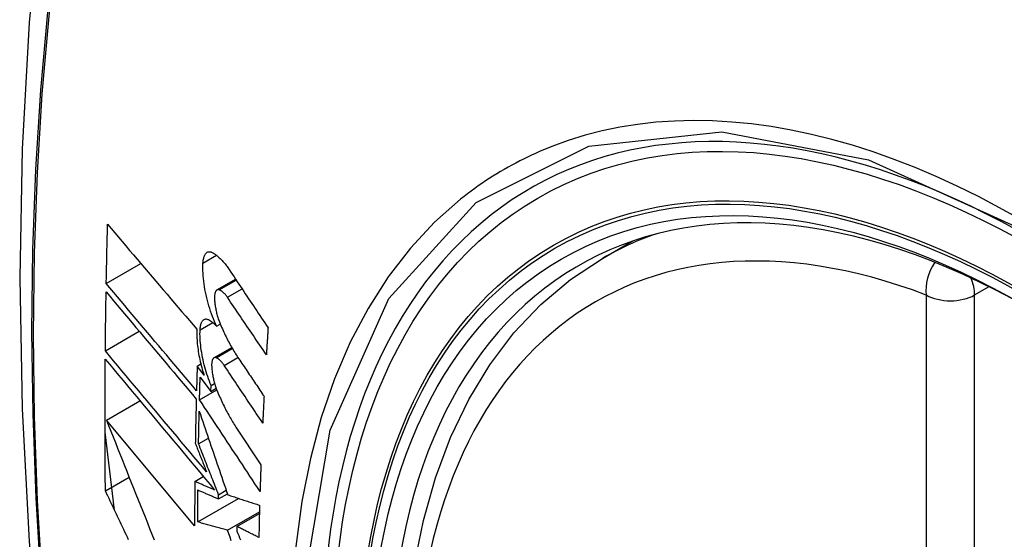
# Model space of a CAD drawing. Header units: inches. Extents: x 275.1 to 323.9, y 105.7 to 152.7.
# Tile 17 of 44: x 277.561 to 277.901, y 145.154 to 145.334. Entities that reach past the tile are written whole.
import ezdxf

# ---------------------------------------------------------------- set-up
doc = ezdxf.new("R2010")
doc.units = ezdxf.units.IN
doc.header["$MEASUREMENT"] = 0
doc.layers.add('Visible Edges(ANSI)', color=7, linetype='Continuous', lineweight=25)
doc.layers.add('Visible Tangent Edges(ANSI)', color=7, linetype='Continuous', lineweight=25)

msp = doc.modelspace()

# ---------------------------------------------------------------- linework, layer by layer
at = {"layer": 'Visible Edges(ANSI)'}
for p, q in [((277.76251, 145.25118), (277.77278, 145.25712)), ((277.59101, 145.24249), (277.60297, 145.2494)), ((277.62928, 145.24028), (277.63571, 145.24399)), ((277.62914, 145.22776), (277.63041, 145.22849)), ((277.59069, 145.21924), (277.6024, 145.226)), ((277.62824, 145.21682), (277.63441, 145.22038)), ((277.62245, 145.214), (277.6237, 145.21472)), ((277.62482, 145.21082), (277.62245, 145.214)), ((277.62347, 145.2102), (277.62718, 145.20523)), ((277.62718, 145.20523), (277.62724, 145.20725)), ((277.62724, 145.20725), (277.62846, 145.20795)), ((277.62325, 145.20233), (277.62919, 145.20576)), ((277.62718, 145.20523), (277.629, 145.20629)), ((277.59106, 145.19533), (277.60265, 145.20202)), ((277.62155, 145.15877), (277.59106, 145.19533)), ((277.59387, 145.1642), (277.59059, 145.19109)), ((277.63583, 145.19289), (277.64447, 145.17987)), ((277.62291, 145.18712), (277.62631, 145.18908)), ((277.59071, 145.17087), (277.5989, 145.1756)), ((277.62162, 145.17412), (277.62455, 145.17582)), ((277.6298, 145.16808), (277.63288, 145.16986)), ((277.6298, 145.16808), (277.62982, 145.16952)), ((277.62982, 145.16952), (277.63247, 145.17105)), ((277.62264, 145.16012), (277.63675, 145.16827)), ((277.63292, 145.15727), (277.64396, 145.16365)), ((277.6362, 145.15855), (277.64394, 145.16303)), ((277.6362, 145.15855), (277.63618, 145.15691))]:
    msp.add_line(p, q, dxfattribs=at)
at = {"layer": 'Visible Edges(ANSI)', "flags": 128}
for points in [[(277.61513, 145.57657), (277.60228, 145.53851), (277.59122, 145.49933), (277.58193, 145.45909), (277.57437, 145.41787), (277.56852, 145.37573), (277.56438, 145.33273), (277.5619, 145.28894), (277.56108, 145.24441), (277.5619, 145.19922), (277.56432, 145.15341), (277.56835, 145.10705), (277.57394, 145.06022), (277.58109, 145.01297), (277.58977, 144.96537), (277.59996, 144.91749), (277.61164, 144.86941)], [(277.59101, 145.24249), (277.59103, 145.24334), (277.59104, 145.24419), (277.59106, 145.24504), (277.59108, 145.2459), (277.59109, 145.24675), (277.59111, 145.2476), (277.59113, 145.24845), (277.59115, 145.24931), (277.59116, 145.25016), (277.59118, 145.25101), (277.5912, 145.25186), (277.59122, 145.25272), (277.59124, 145.25357), (277.59126, 145.25442), (277.59128, 145.25528), (277.5913, 145.25613), (277.59132, 145.25698), (277.59134, 145.25784), (277.59136, 145.25869), (277.59138, 145.25954), (277.5914, 145.2604), (277.59142, 145.26125), (277.59144, 145.2621), (277.59146, 145.26296)], [(277.59146, 145.26296), (277.59272, 145.26147), (277.59399, 145.25998), (277.59526, 145.25848), (277.59653, 145.25698), (277.59781, 145.25547), (277.59909, 145.25396), (277.60038, 145.25245), (277.60166, 145.25094), (277.60295, 145.24942), (277.60424, 145.2479), (277.60553, 145.24638), (277.60683, 145.24486), (277.60812, 145.24334), (277.60942, 145.24182), (277.61071, 145.2403), (277.61201, 145.23878), (277.6133, 145.23726), (277.6146, 145.23575), (277.61589, 145.23423), (277.61718, 145.23272), (277.61848, 145.2312), (277.61977, 145.2297), (277.62105, 145.22819), (277.62234, 145.22669)], [(277.62444, 145.24952), (277.62447, 145.2499), (277.62451, 145.25027), (277.62455, 145.25061), (277.62461, 145.25095), (277.62468, 145.25126), (277.62477, 145.25156), (277.62486, 145.25184), (277.62496, 145.2521), (277.62507, 145.25233), (277.62519, 145.25255), (277.62533, 145.25275), (277.62546, 145.25292), (277.62561, 145.25307), (277.62577, 145.2532), (277.62593, 145.2533), (277.6261, 145.25339), (277.62628, 145.25344), (277.62646, 145.25348), (277.62664, 145.25349), (277.62683, 145.25348), (277.62703, 145.25345), (277.62723, 145.2534), (277.62743, 145.25332), (277.62764, 145.25322)], [(277.62764, 145.25322), (277.62788, 145.25309), (277.62812, 145.25295), (277.62837, 145.25279), (277.62861, 145.25263), (277.62886, 145.25245), (277.6291, 145.25227), (277.62935, 145.25207), (277.6296, 145.25187), (277.62984, 145.25165), (277.63009, 145.25143), (277.63034, 145.25119), (277.63058, 145.25095), (277.63083, 145.25069), (277.63108, 145.25043), (277.63132, 145.25016), (277.63157, 145.24988), (277.63181, 145.24959), (277.63206, 145.24929), (277.6323, 145.24898), (277.63254, 145.24866), (277.63278, 145.24834), (277.63302, 145.248), (277.63326, 145.24766), (277.6335, 145.24731)], [(277.73007, 144.94343), (277.72233, 144.96259), (277.71547, 144.98182), (277.70953, 145.00106), (277.70453, 145.0202), (277.70049, 145.03918), (277.69744, 145.0579), (277.69539, 145.0763), (277.69436, 145.09427), (277.69436, 145.11176), (277.6954, 145.12869), (277.69748, 145.14498), (277.70061, 145.16057), (277.7048, 145.17538), (277.71003, 145.18935), (277.7163, 145.2024), (277.72359, 145.21445), (277.73191, 145.22544), (277.74121, 145.23527), (277.75143, 145.24388), (277.76251, 145.25118)], [(277.62914, 145.22776), (277.62877, 145.22857), (277.6284, 145.22941), (277.62805, 145.23026), (277.62771, 145.23113), (277.62738, 145.23202), (277.62706, 145.23293), (277.62676, 145.23384), (277.62648, 145.23477), (277.62621, 145.23571), (277.62595, 145.23665), (277.62572, 145.23761), (277.6255, 145.23856), (277.6253, 145.23952), (277.62512, 145.24047), (277.62495, 145.24143), (277.62481, 145.24238), (277.62469, 145.24332), (277.62459, 145.24425), (277.62451, 145.24517), (277.62445, 145.24608), (277.62442, 145.24697), (277.6244, 145.24784), (277.62441, 145.24869), (277.62444, 145.24952)], [(277.6335, 145.24731), (277.63405, 145.24647), (277.63461, 145.24564), (277.63517, 145.2448), (277.63573, 145.24396), (277.63629, 145.24313), (277.63685, 145.24229), (277.63741, 145.24145), (277.63796, 145.24061), (277.63852, 145.23978), (277.63908, 145.23894), (277.63965, 145.2381), (277.64021, 145.23726), (277.64077, 145.23642), (277.64133, 145.23559), (277.64189, 145.23475), (277.64245, 145.23391), (277.64301, 145.23307), (277.64357, 145.23223), (277.64413, 145.2314), (277.64469, 145.23056), (277.64525, 145.22972), (277.64581, 145.22888), (277.64637, 145.22805), (277.64694, 145.22721)], [(277.6222, 145.20548), (277.6209, 145.20701), (277.61961, 145.20855), (277.61831, 145.21009), (277.617, 145.21163), (277.6157, 145.21318), (277.61439, 145.21473), (277.61308, 145.21627), (277.61178, 145.21783), (277.61047, 145.21938), (277.60916, 145.22093), (277.60785, 145.22248), (277.60654, 145.22404), (277.60523, 145.22559), (277.60393, 145.22714), (277.60262, 145.22869), (277.60132, 145.23024), (277.60002, 145.23178), (277.59872, 145.23332), (277.59743, 145.23486), (277.59614, 145.2364), (277.59485, 145.23793), (277.59357, 145.23945), (277.59229, 145.24098), (277.59101, 145.24249)], [(277.59069, 145.21924), (277.5907, 145.22009), (277.59071, 145.22093), (277.59072, 145.22178), (277.59073, 145.22263), (277.59074, 145.22348), (277.59074, 145.22432), (277.59075, 145.22517), (277.59076, 145.22602), (277.59077, 145.22687), (277.59079, 145.22772), (277.5908, 145.22857), (277.59081, 145.22941), (277.59082, 145.23026), (277.59083, 145.23111), (277.59084, 145.23196), (277.59085, 145.23281), (277.59087, 145.23366), (277.59088, 145.23451), (277.59089, 145.23536), (277.59091, 145.23621), (277.59092, 145.23705), (277.59093, 145.2379), (277.59095, 145.23875), (277.59096, 145.2396)], [(277.59096, 145.2396), (277.59224, 145.23809), (277.59351, 145.23657), (277.5948, 145.23504), (277.59608, 145.23351), (277.59737, 145.23197), (277.59867, 145.23043), (277.59996, 145.22889), (277.60126, 145.22735), (277.60256, 145.2258), (277.60387, 145.22425), (277.60517, 145.2227), (277.60648, 145.22114), (277.60779, 145.21959), (277.60909, 145.21804), (277.6104, 145.21648), (277.61171, 145.21493), (277.61302, 145.21338), (277.61432, 145.21183), (277.61563, 145.21028), (277.61693, 145.20873), (277.61823, 145.20719), (277.61953, 145.20565), (277.62083, 145.20411), (277.62212, 145.20258)], [(277.63005, 145.24032), (277.62994, 145.24036), (277.62982, 145.24038), (277.62971, 145.24039), (277.62961, 145.24038), (277.6295, 145.24037), (277.6294, 145.24033), (277.6293, 145.24029), (277.6292, 145.24023), (277.62911, 145.24016), (277.62903, 145.24007), (277.62895, 145.23997), (277.62887, 145.23986), (277.6288, 145.23973), (277.62874, 145.2396), (277.62868, 145.23945), (277.62862, 145.23929), (277.62858, 145.23911), (277.62854, 145.23893), (277.6285, 145.23874), (277.62847, 145.23853), (277.62845, 145.23832), (277.62844, 145.2381), (277.62843, 145.23787), (277.62843, 145.23764)], [(277.62843, 145.23764), (277.62844, 145.23728), (277.62845, 145.23691), (277.62848, 145.23654), (277.62851, 145.23616), (277.62854, 145.23578), (277.62859, 145.2354), (277.62864, 145.23501), (277.62869, 145.23462), (277.62876, 145.23423), (277.62883, 145.23384), (277.6289, 145.23344), (277.62899, 145.23305), (277.62907, 145.23265), (277.62917, 145.23226), (277.62927, 145.23187), (277.62938, 145.23148), (277.62949, 145.2311), (277.6296, 145.23072), (277.62973, 145.23034), (277.62985, 145.22996), (277.62998, 145.22959), (277.63012, 145.22923), (277.63026, 145.22887), (277.6304, 145.22852)], [(277.63288, 145.23773), (277.63276, 145.23789), (277.63265, 145.23806), (277.63253, 145.23821), (277.63241, 145.23837), (277.6323, 145.23851), (277.63218, 145.23866), (277.63206, 145.2388), (277.63194, 145.23893), (277.63182, 145.23906), (277.6317, 145.23918), (277.63158, 145.2393), (277.63146, 145.23941), (277.63135, 145.23952), (277.63123, 145.23962), (277.63111, 145.23972), (277.63099, 145.23981), (277.63087, 145.23989), (277.63075, 145.23997), (277.63063, 145.24005), (277.63052, 145.24011), (277.6304, 145.24018), (277.63028, 145.24023), (277.63017, 145.24028), (277.63005, 145.24032)], [(277.64635, 145.21789), (277.64579, 145.21872), (277.64523, 145.21954), (277.64467, 145.22037), (277.6441, 145.2212), (277.64354, 145.22202), (277.64298, 145.22285), (277.64242, 145.22368), (277.64185, 145.2245), (277.64129, 145.22533), (277.64073, 145.22616), (277.64017, 145.22698), (277.63961, 145.22781), (277.63904, 145.22864), (277.63848, 145.22947), (277.63792, 145.23029), (277.63736, 145.23112), (277.6368, 145.23195), (277.63624, 145.23277), (277.63568, 145.2336), (277.63512, 145.23443), (277.63456, 145.23525), (277.634, 145.23608), (277.63344, 145.2369), (277.63288, 145.23773)], [(277.62344, 145.22649), (277.62346, 145.22686), (277.6235, 145.22722), (277.62354, 145.22756), (277.6236, 145.22788), (277.62366, 145.22818), (277.62374, 145.22847), (277.62383, 145.22874), (277.62393, 145.22898), (277.62404, 145.22921), (277.62415, 145.22941), (277.62428, 145.2296), (277.62441, 145.22976), (277.62456, 145.2299), (277.62471, 145.23001), (277.62486, 145.23011), (277.62503, 145.23018), (277.6252, 145.23022), (277.62537, 145.23025), (277.62556, 145.23025), (277.62574, 145.23023), (277.62593, 145.23018), (277.62612, 145.23012), (277.62632, 145.23003), (277.62652, 145.22992)], [(277.62652, 145.22992), (277.62663, 145.22985), (277.62673, 145.22979), (277.62684, 145.22972), (277.62695, 145.22964), (277.62706, 145.22957), (277.62717, 145.22949), (277.62728, 145.22941), (277.62739, 145.22933), (277.6275, 145.22925), (277.6276, 145.22917), (277.62771, 145.22908), (277.62782, 145.22899), (277.62793, 145.2289), (277.62804, 145.22881), (277.62815, 145.22871), (277.62826, 145.22861), (277.62837, 145.22851), (277.62848, 145.22841), (277.62859, 145.22831), (277.6287, 145.2282), (277.62881, 145.2281), (277.62892, 145.22799), (277.62903, 145.22788), (277.62914, 145.22776)], [(277.6304, 145.22852), (277.63064, 145.22795), (277.63089, 145.22739), (277.63114, 145.22683), (277.63139, 145.22628), (277.63164, 145.22573), (277.63189, 145.22519), (277.63215, 145.22466), (277.63241, 145.22413), (277.63267, 145.22361), (277.63294, 145.22309), (277.6332, 145.22258), (277.63347, 145.22207), (277.63374, 145.22157), (277.63401, 145.22108), (277.63428, 145.2206), (277.63456, 145.22012), (277.63484, 145.21964), (277.63511, 145.21918), (277.6354, 145.21872), (277.63568, 145.21826), (277.63596, 145.21782), (277.63625, 145.21738), (277.63653, 145.21695), (277.63682, 145.21652)], [(277.64694, 145.22721), (277.64691, 145.22682), (277.64689, 145.22643), (277.64686, 145.22605), (277.64684, 145.22566), (277.64681, 145.22527), (277.64679, 145.22488), (277.64676, 145.22449), (277.64674, 145.2241), (277.64671, 145.22371), (277.64669, 145.22333), (277.64666, 145.22294), (277.64664, 145.22255), (277.64661, 145.22216), (277.64659, 145.22177), (277.64657, 145.22139), (277.64654, 145.221), (277.64652, 145.22061), (277.64649, 145.22022), (277.64647, 145.21983), (277.64645, 145.21944), (277.64642, 145.21906), (277.6464, 145.21867), (277.64638, 145.21828), (277.64635, 145.21789)], [(277.62234, 145.22669), (277.62231, 145.2261), (277.6223, 145.2255), (277.6223, 145.22489), (277.62232, 145.22427), (277.62234, 145.22363), (277.62238, 145.22299), (277.62242, 145.22234), (277.62248, 145.22168), (277.62255, 145.22102), (277.62263, 145.22035), (277.62272, 145.21967), (277.62283, 145.21899), (277.62294, 145.21831), (277.62306, 145.21762), (277.6232, 145.21693), (277.62334, 145.21624), (277.6235, 145.21556), (277.62366, 145.21487), (277.62383, 145.21419), (277.62401, 145.2135), (277.6242, 145.21283), (277.6244, 145.21215), (277.62461, 145.21148), (277.62482, 145.21082)], [(277.62724, 145.20725), (277.62693, 145.208), (277.62664, 145.20877), (277.62635, 145.20955), (277.62607, 145.21035), (277.62581, 145.21115), (277.62555, 145.21196), (277.62531, 145.21278), (277.62508, 145.21361), (277.62487, 145.21444), (277.62466, 145.21528), (277.62447, 145.21612), (277.6243, 145.21696), (277.62414, 145.2178), (277.62399, 145.21863), (277.62386, 145.21946), (277.62375, 145.22029), (277.62365, 145.22111), (277.62357, 145.22192), (277.6235, 145.22272), (277.62346, 145.2235), (277.62343, 145.22427), (277.62341, 145.22503), (277.62342, 145.22577), (277.62344, 145.22649)], [(277.62569, 145.17739), (277.62424, 145.17912), (277.62279, 145.18085), (277.62133, 145.18259), (277.61987, 145.18434), (277.61841, 145.18609), (277.61694, 145.18784), (277.61547, 145.1896), (277.614, 145.19136), (277.61253, 145.19312), (277.61105, 145.19488), (277.60958, 145.19664), (277.60811, 145.1984), (277.60664, 145.20016), (277.60517, 145.20192), (277.6037, 145.20368), (277.60224, 145.20543), (277.60077, 145.20718), (277.59932, 145.20892), (277.59786, 145.21066), (277.59642, 145.21239), (277.59498, 145.21411), (277.59354, 145.21583), (277.59211, 145.21754), (277.59069, 145.21924)], [(277.62899, 145.21685), (277.62888, 145.21689), (277.62877, 145.21691), (277.62866, 145.21692), (277.62855, 145.21692), (277.62845, 145.2169), (277.62835, 145.21687), (277.62826, 145.21683), (277.62817, 145.21677), (277.62808, 145.2167), (277.628, 145.21662), (277.62792, 145.21652), (277.62784, 145.21641), (277.62778, 145.21629), (277.62771, 145.21615), (277.62766, 145.216), (277.62761, 145.21585), (277.62756, 145.21567), (277.62753, 145.21549), (277.62749, 145.2153), (277.62747, 145.2151), (277.62745, 145.21489), (277.62744, 145.21467), (277.62743, 145.21445), (277.62744, 145.21421)], [(277.59071, 145.17087), (277.59069, 145.17276), (277.59067, 145.17465), (277.59066, 145.17653), (277.59064, 145.17842), (277.59063, 145.18031), (277.59062, 145.1822), (277.59061, 145.18409), (277.5906, 145.18598), (277.5906, 145.18787), (277.59059, 145.18977), (277.59059, 145.19166), (277.59058, 145.19356), (277.59058, 145.19546), (277.59058, 145.19735), (277.59059, 145.19925), (277.59059, 145.20115), (277.59059, 145.20305), (277.5906, 145.20495), (277.59061, 145.20685), (277.59062, 145.20875), (277.59063, 145.21065), (277.59064, 145.21256), (277.59065, 145.21446), (277.59067, 145.21637)], [(277.59067, 145.21637), (277.59219, 145.21454), (277.59373, 145.2127), (277.59527, 145.21085), (277.59682, 145.20899), (277.59839, 145.20713), (277.59995, 145.20525), (277.60153, 145.20337), (277.6031, 145.20148), (277.60469, 145.19959), (277.60627, 145.19769), (277.60786, 145.19578), (277.60945, 145.19388), (277.61105, 145.19197), (277.61264, 145.19007), (277.61424, 145.18816), (277.61583, 145.18625), (277.61742, 145.18435), (277.61901, 145.18245), (277.6206, 145.18055), (277.62218, 145.17866), (277.62376, 145.17677), (277.62533, 145.17489), (277.6269, 145.17302), (277.62846, 145.17115)], [(277.62245, 145.214), (277.62244, 145.21364), (277.62242, 145.21329), (277.62241, 145.21293), (277.6224, 145.21258), (277.62239, 145.21222), (277.62238, 145.21187), (277.62237, 145.21151), (277.62236, 145.21116), (277.62235, 145.2108), (277.62234, 145.21045), (277.62233, 145.21009), (277.62232, 145.20974), (277.62231, 145.20938), (277.6223, 145.20903), (277.62229, 145.20867), (277.62228, 145.20832), (277.62227, 145.20796), (277.62226, 145.20761), (277.62225, 145.20725), (277.62224, 145.2069), (277.62223, 145.20655), (277.62222, 145.20619), (277.62221, 145.20584), (277.6222, 145.20548)], [(277.62744, 145.21421), (277.62745, 145.21385), (277.62747, 145.21349), (277.62749, 145.21312), (277.62752, 145.21274), (277.62756, 145.21236), (277.62761, 145.21198), (277.62766, 145.2116), (277.62772, 145.21121), (277.62779, 145.21082), (277.62786, 145.21042), (277.62794, 145.21003), (277.62802, 145.20964), (277.62811, 145.20924), (277.62821, 145.20885), (277.62831, 145.20846), (277.62842, 145.20807), (277.62853, 145.20769), (277.62865, 145.20731), (277.62877, 145.20693), (277.6289, 145.20655), (277.62903, 145.20619), (277.62917, 145.20582), (277.62931, 145.20546), (277.62945, 145.20511)], [(277.63177, 145.21423), (277.63165, 145.2144), (277.63154, 145.21456), (277.63142, 145.21472), (277.63131, 145.21487), (277.63119, 145.21502), (277.63108, 145.21517), (277.63096, 145.21531), (277.63084, 145.21544), (277.63073, 145.21557), (277.63061, 145.21569), (277.63049, 145.21581), (277.63037, 145.21593), (277.63026, 145.21604), (277.63014, 145.21614), (277.63002, 145.21624), (277.62991, 145.21633), (277.62979, 145.21641), (277.62967, 145.21649), (277.62956, 145.21657), (277.62944, 145.21664), (277.62933, 145.2167), (277.62921, 145.21676), (277.6291, 145.21681), (277.62899, 145.21685)], [(277.64508, 145.1943), (277.64453, 145.19513), (277.64397, 145.19596), (277.64342, 145.19679), (277.64286, 145.19762), (277.64231, 145.19845), (277.64175, 145.19928), (277.6412, 145.20011), (277.64064, 145.20094), (277.64009, 145.20178), (277.63953, 145.20261), (277.63898, 145.20344), (277.63842, 145.20427), (277.63787, 145.2051), (277.63731, 145.20593), (277.63675, 145.20676), (277.6362, 145.20759), (277.63564, 145.20842), (277.63509, 145.20925), (277.63454, 145.21008), (277.63398, 145.21091), (277.63343, 145.21174), (277.63287, 145.21257), (277.63232, 145.2134), (277.63177, 145.21423)], [(277.63682, 145.21652), (277.63718, 145.21598), (277.63754, 145.21544), (277.63791, 145.2149), (277.63827, 145.21436), (277.63863, 145.21382), (277.639, 145.21328), (277.63936, 145.21274), (277.63972, 145.2122), (277.64009, 145.21166), (277.64045, 145.21112), (277.64081, 145.21058), (277.64118, 145.21004), (277.64154, 145.2095), (277.64191, 145.20896), (277.64227, 145.20842), (277.64263, 145.20787), (277.643, 145.20733), (277.64336, 145.20679), (277.64372, 145.20625), (277.64409, 145.20571), (277.64445, 145.20517), (277.64482, 145.20463), (277.64518, 145.20409), (277.64554, 145.20355)], [(277.62325, 145.20233), (277.62326, 145.20266), (277.62327, 145.20299), (277.62327, 145.20332), (277.62328, 145.20364), (277.62329, 145.20397), (277.6233, 145.2043), (277.62331, 145.20463), (277.62332, 145.20495), (277.62333, 145.20528), (277.62334, 145.20561), (277.62335, 145.20594), (277.62336, 145.20626), (277.62337, 145.20659), (277.62338, 145.20692), (277.62339, 145.20725), (277.62339, 145.20758), (277.6234, 145.2079), (277.62341, 145.20823), (277.62342, 145.20856), (277.62343, 145.20889), (277.62344, 145.20922), (277.62345, 145.20954), (277.62346, 145.20987), (277.62347, 145.2102)], [(277.62945, 145.20511), (277.62969, 145.20453), (277.62994, 145.20396), (277.63019, 145.2034), (277.63044, 145.20284), (277.63069, 145.20228), (277.63094, 145.20173), (277.6312, 145.20119), (277.63145, 145.20065), (277.63172, 145.20012), (277.63198, 145.19959), (277.63224, 145.19907), (277.63251, 145.19856), (277.63278, 145.19805), (277.63305, 145.19755), (277.63332, 145.19705), (277.63359, 145.19656), (277.63387, 145.19608), (277.63414, 145.1956), (277.63442, 145.19513), (277.6347, 145.19467), (277.63498, 145.19421), (277.63527, 145.19376), (277.63555, 145.19332), (277.63583, 145.19289)], [(277.64554, 145.20355), (277.64552, 145.20316), (277.6455, 145.20278), (277.64548, 145.20239), (277.64546, 145.20201), (277.64544, 145.20162), (277.64542, 145.20124), (277.6454, 145.20085), (277.64538, 145.20047), (277.64536, 145.20008), (277.64535, 145.19969), (277.64533, 145.19931), (277.64531, 145.19892), (277.64529, 145.19854), (277.64527, 145.19815), (277.64525, 145.19777), (277.64523, 145.19738), (277.64521, 145.197), (277.64519, 145.19661), (277.64517, 145.19623), (277.64516, 145.19584), (277.64514, 145.19546), (277.64512, 145.19507), (277.6451, 145.19469), (277.64508, 145.1943)], [(277.62212, 145.20258), (277.6221, 145.20194), (277.62209, 145.20131), (277.62207, 145.20067), (277.62206, 145.20003), (277.62204, 145.19939), (277.62203, 145.19876), (277.62201, 145.19812), (277.622, 145.19748), (277.62198, 145.19685), (277.62197, 145.19621), (277.62195, 145.19557), (277.62194, 145.19494), (277.62193, 145.1943), (277.62191, 145.19366), (277.6219, 145.19303), (277.62189, 145.19239), (277.62188, 145.19175), (277.62186, 145.19112), (277.62185, 145.19048), (277.62184, 145.18984), (277.62183, 145.18921), (277.62182, 145.18857), (277.62181, 145.18794), (277.62179, 145.1873)], [(277.64416, 145.1707), (277.64329, 145.17202), (277.64242, 145.17333), (277.64155, 145.17465), (277.64068, 145.17597), (277.63981, 145.17729), (277.63894, 145.17861), (277.63806, 145.17993), (277.63719, 145.18125), (277.63632, 145.18257), (277.63545, 145.18389), (277.63457, 145.18521), (277.6337, 145.18653), (277.63283, 145.18785), (277.63195, 145.18917), (277.63108, 145.19049), (277.63021, 145.19181), (277.62934, 145.19313), (277.62847, 145.19444), (277.62759, 145.19576), (277.62672, 145.19708), (277.62585, 145.19839), (277.62498, 145.19971), (277.62412, 145.20102), (277.62325, 145.20233)], [(277.62291, 145.18712), (277.62292, 145.18758), (277.62293, 145.18805), (277.62294, 145.18852), (277.62294, 145.18899), (277.62295, 145.18946), (277.62296, 145.18993), (277.62297, 145.1904), (277.62298, 145.19087), (277.62299, 145.19134), (277.623, 145.19181), (277.62301, 145.19227), (277.62302, 145.19274), (277.62303, 145.19321), (277.62304, 145.19368), (277.62305, 145.19415), (277.62306, 145.19462), (277.62307, 145.19509), (277.62308, 145.19556), (277.62309, 145.19603), (277.6231, 145.1965), (277.62311, 145.19697), (277.62313, 145.19744), (277.62314, 145.19791), (277.62315, 145.19838)], [(277.62315, 145.19838), (277.62355, 145.1972), (277.62395, 145.19602), (277.62435, 145.19484), (277.62476, 145.19365), (277.62516, 145.19246), (277.62557, 145.19126), (277.62598, 145.19006), (277.62639, 145.18886), (277.6268, 145.18766), (277.62721, 145.18645), (277.62762, 145.18525), (277.62803, 145.18404), (277.62844, 145.18283), (277.62886, 145.18161), (277.62927, 145.1804), (277.62969, 145.17919), (277.6301, 145.17797), (277.63052, 145.17676), (277.63093, 145.17555), (277.63135, 145.17433), (277.63176, 145.17312), (277.63218, 145.17191), (277.63259, 145.1707), (277.63301, 145.16949)], [(277.59106, 145.19533), (277.59183, 145.19339), (277.5926, 145.19145), (277.59338, 145.1895), (277.59415, 145.18754), (277.59493, 145.18558), (277.59571, 145.18362), (277.59649, 145.18165), (277.59728, 145.17967), (277.59807, 145.1777), (277.59885, 145.17572), (277.59964, 145.17374), (277.60044, 145.17176), (277.60123, 145.16978), (277.60202, 145.1678), (277.60282, 145.16581), (277.60361, 145.16383), (277.60441, 145.16185), (277.60521, 145.15986), (277.606, 145.15788), (277.6068, 145.1559), (277.6076, 145.15393)], [(277.62179, 145.1873), (277.62196, 145.18689), (277.62212, 145.18648), (277.62228, 145.18607), (277.62244, 145.18565), (277.6226, 145.18524), (277.62277, 145.18483), (277.62293, 145.18442), (277.62309, 145.184), (277.62325, 145.18359), (277.62341, 145.18318), (277.62358, 145.18277), (277.62374, 145.18235), (277.6239, 145.18194), (277.62406, 145.18153), (277.62423, 145.18111), (277.62439, 145.1807), (277.62455, 145.18029), (277.62471, 145.17987), (277.62488, 145.17946), (277.62504, 145.17904), (277.6252, 145.17863), (277.62536, 145.17822), (277.62553, 145.1778), (277.62569, 145.17739)], [(277.62982, 145.16952), (277.62953, 145.17025), (277.62924, 145.17099), (277.62895, 145.17173), (277.62866, 145.17246), (277.62838, 145.1732), (277.62809, 145.17393), (277.6278, 145.17467), (277.62751, 145.1754), (277.62722, 145.17614), (277.62693, 145.17688), (277.62664, 145.17761), (277.62635, 145.17835), (277.62606, 145.17908), (277.62577, 145.17981), (277.62549, 145.18055), (277.6252, 145.18128), (277.62491, 145.18201), (277.62462, 145.18274), (277.62434, 145.18348), (277.62405, 145.18421), (277.62377, 145.18493), (277.62348, 145.18566), (277.62319, 145.18639), (277.62291, 145.18712)], [(277.64447, 145.17987), (277.64446, 145.17948), (277.64444, 145.1791), (277.64443, 145.17872), (277.64442, 145.17834), (277.6444, 145.17795), (277.64439, 145.17757), (277.64437, 145.17719), (277.64436, 145.17681), (277.64435, 145.17643), (277.64433, 145.17604), (277.64432, 145.17566), (277.64431, 145.17528), (277.6443, 145.1749), (277.64428, 145.17452), (277.64427, 145.17413), (277.64426, 145.17375), (277.64424, 145.17337), (277.64423, 145.17299), (277.64422, 145.17261), (277.64421, 145.17223), (277.6442, 145.17185), (277.64418, 145.17147), (277.64417, 145.17108), (277.64416, 145.1707)], [(277.62162, 145.17412), (277.62162, 145.17348), (277.62161, 145.17284), (277.6216, 145.1722), (277.6216, 145.17156), (277.62159, 145.17092), (277.62159, 145.17028), (277.62159, 145.16964), (277.62158, 145.169), (277.62158, 145.16836), (277.62157, 145.16772), (277.62157, 145.16708), (277.62157, 145.16644), (277.62156, 145.1658), (277.62156, 145.16516), (277.62156, 145.16452), (277.62156, 145.16388), (277.62156, 145.16324), (277.62155, 145.1626), (277.62155, 145.16196), (277.62155, 145.16133), (277.62155, 145.16069), (277.62155, 145.16005), (277.62155, 145.15941), (277.62155, 145.15877)], [(277.62846, 145.17115), (277.62817, 145.17127), (277.62789, 145.1714), (277.6276, 145.17152), (277.62731, 145.17165), (277.62703, 145.17177), (277.62674, 145.17189), (277.62646, 145.17202), (277.62617, 145.17214), (277.62589, 145.17226), (277.6256, 145.17239), (277.62532, 145.17251), (277.62503, 145.17264), (277.62475, 145.17276), (277.62446, 145.17288), (277.62418, 145.17301), (277.62389, 145.17313), (277.62361, 145.17326), (277.62332, 145.17338), (277.62304, 145.1735), (277.62276, 145.17363), (277.62247, 145.17375), (277.62219, 145.17388), (277.6219, 145.174), (277.62162, 145.17412)], [(277.59874, 145.15396), (277.59831, 145.15485), (277.59789, 145.15575), (277.59746, 145.15664), (277.59704, 145.15753), (277.59662, 145.15842), (277.59619, 145.15931), (277.59577, 145.1602), (277.59535, 145.16109), (277.59492, 145.16198), (277.5945, 145.16287), (277.59408, 145.16376), (277.59366, 145.16465), (277.59323, 145.16554), (277.59281, 145.16643), (277.59239, 145.16732), (277.59197, 145.16821), (277.59155, 145.1691), (277.59113, 145.16998), (277.59071, 145.17087)], [(277.62264, 145.16012), (277.62264, 145.16058), (277.62265, 145.16104), (277.62265, 145.1615), (277.62265, 145.16196), (277.62265, 145.16242), (277.62265, 145.16288), (277.62265, 145.16334), (277.62265, 145.1638), (277.62266, 145.16426), (277.62266, 145.16472), (277.62266, 145.16518), (277.62266, 145.16564), (277.62266, 145.1661), (277.62267, 145.16656), (277.62267, 145.16702), (277.62267, 145.16748), (277.62268, 145.16794), (277.62268, 145.16841), (277.62268, 145.16887), (277.62268, 145.16933), (277.62269, 145.16979), (277.62269, 145.17025), (277.6227, 145.17071), (277.6227, 145.17117)], [(277.6227, 145.17117), (277.62299, 145.17104), (277.62329, 145.17092), (277.62358, 145.17079), (277.62388, 145.17066), (277.62417, 145.17053), (277.62447, 145.1704), (277.62476, 145.17027), (277.62506, 145.17014), (277.62536, 145.17001), (277.62565, 145.16988), (277.62595, 145.16976), (277.62624, 145.16963), (277.62654, 145.1695), (277.62684, 145.16937), (277.62713, 145.16924), (277.62743, 145.16911), (277.62773, 145.16898), (277.62802, 145.16885), (277.62832, 145.16872), (277.62862, 145.16859), (277.62891, 145.16847), (277.62921, 145.16834), (277.62951, 145.16821), (277.6298, 145.16808)], [(277.63301, 145.16949), (277.63346, 145.16934), (277.63391, 145.16919), (277.63437, 145.16904), (277.63482, 145.1689), (277.63528, 145.16875), (277.63574, 145.1686), (277.63619, 145.16845), (277.63665, 145.1683), (277.63711, 145.16815), (277.63757, 145.168), (277.63802, 145.16785), (277.63848, 145.1677), (277.63894, 145.16755), (277.6394, 145.16741), (277.63986, 145.16726), (277.64033, 145.16711), (277.64079, 145.16696), (277.64125, 145.16681), (277.64171, 145.16667), (277.64217, 145.16652), (277.64263, 145.16637), (277.6431, 145.16622), (277.64356, 145.16608), (277.64402, 145.16593)], [(277.64402, 145.16593), (277.64401, 145.16546), (277.644, 145.165), (277.64398, 145.16453), (277.64397, 145.16406), (277.64396, 145.1636), (277.64395, 145.16313), (277.64394, 145.16266), (277.64392, 145.1622), (277.64391, 145.16173), (277.6439, 145.16127), (277.64389, 145.1608), (277.64388, 145.16034), (277.64387, 145.15987), (277.64386, 145.15941), (277.64385, 145.15894), (277.64384, 145.15848), (277.64383, 145.15801), (277.64382, 145.15755), (277.64381, 145.15708), (277.6438, 145.15662), (277.64379, 145.15615), (277.64378, 145.15569), (277.64377, 145.15522), (277.64376, 145.15476)], [(277.63292, 145.15727), (277.63249, 145.15739), (277.63206, 145.15751), (277.63163, 145.15763), (277.6312, 145.15775), (277.63077, 145.15786), (277.63034, 145.15798), (277.62991, 145.1581), (277.62948, 145.15822), (277.62905, 145.15834), (277.62862, 145.15846), (277.62819, 145.15858), (277.62776, 145.15869), (277.62733, 145.15881), (277.6269, 145.15893), (277.62647, 145.15905), (277.62605, 145.15917), (277.62562, 145.15929), (277.62519, 145.15941), (277.62477, 145.15953), (277.62434, 145.15964), (277.62392, 145.15976), (277.62349, 145.15988), (277.62307, 145.16), (277.62264, 145.16012)], [(277.63423, 145.15361), (277.63379, 145.15483), (277.63335, 145.15606), (277.63292, 145.15727)], [(277.63618, 145.15691), (277.63648, 145.15616), (277.63679, 145.1554), (277.63709, 145.15465), (277.6374, 145.1539)], [(277.64376, 145.15476), (277.64345, 145.15492), (277.64313, 145.15507), (277.64281, 145.15523), (277.6425, 145.15539), (277.64218, 145.15555), (277.64187, 145.15571), (277.64155, 145.15586), (277.64123, 145.15602), (277.64092, 145.15618), (277.6406, 145.15634), (277.64029, 145.1565), (277.63997, 145.15666), (277.63965, 145.15681), (277.63934, 145.15697), (277.63902, 145.15713), (277.63871, 145.15729), (277.63839, 145.15745), (277.63808, 145.15761), (277.63777, 145.15776), (277.63745, 145.15792), (277.63714, 145.15808), (277.63682, 145.15824), (277.63651, 145.1584), (277.6362, 145.15855)]]:
    msp.add_lwpolyline(points, dxfattribs=at)
at = {"layer": 'Visible Edges(ANSI)'}
for centre, major_axis, start_param, end_param in [((278.01644, 144.47383), (-0.64961, 1.12515), 5.161526, 5.834048), ((277.9117, 144.97591), (0.15748, -0.27276), 2.363977, 7.060801)]:
    msp.add_ellipse(centre, major_axis=major_axis, ratio=0.57735, start_param=start_param, end_param=end_param, dxfattribs=at)
msp.add_ellipse((277.90822, 144.9739), major_axis=(-0.15994, 0.27703), ratio=0.57735, dxfattribs=at)
at = {"layer": 'Visible Tangent Edges(ANSI)'}
for p, q in [((277.62444, 145.24952), (277.62914, 145.25224)), ((277.63005, 145.24032), (277.6359, 145.2437)), ((277.89117, 145.23854), (277.89616, 145.24142)), ((277.63288, 145.23773), (277.63794, 145.24065)), ((277.87446, 145.23854), (277.87446, 144.75386)), ((277.89117, 144.75386), (277.89117, 145.23854)), ((277.62344, 145.22649), (277.6278, 145.22901)), ((277.62899, 145.21685), (277.63458, 145.22008)), ((277.63177, 145.21423), (277.63652, 145.21697))]:
    msp.add_line(p, q, dxfattribs=at)
at = {"layer": 'Visible Tangent Edges(ANSI)', "flags": 128}
for points in [[(277.61426, 145.53282), (277.6065, 145.51038), (277.59937, 145.48728), (277.5929, 145.46354), (277.5871, 145.43919), (277.58196, 145.41425), (277.5775, 145.38876), (277.57373, 145.36274), (277.57065, 145.33623), (277.56825, 145.30925), (277.56655, 145.28186), (277.56553, 145.25408), (277.56521, 145.22592), (277.56557, 145.19737), (277.56661, 145.16843), (277.56834, 145.13914), (277.57075, 145.10952), (277.57384, 145.07962), (277.57761, 145.04946), (277.58205, 145.01904), (277.58717, 144.98839), (277.59295, 144.95754), (277.5994, 144.9265)], [(277.60015, 144.92612), (277.59369, 144.95709), (277.58789, 144.98789), (277.58276, 145.01848), (277.5783, 145.04884), (277.57451, 145.07894), (277.57141, 145.10879), (277.56899, 145.13835), (277.56725, 145.16759), (277.5662, 145.19646), (277.56584, 145.22494), (277.56617, 145.25303), (277.56719, 145.28073), (277.5689, 145.30804), (277.5713, 145.33492), (277.5744, 145.36133), (277.57819, 145.38723), (277.58266, 145.41261), (277.58782, 145.43743), (277.59364, 145.46166), (277.60013, 145.48527), (277.60726, 145.50823), (277.61504, 145.53055)], [(277.90709, 145.26458), (277.89978, 145.26867), (277.89247, 145.27252), (277.88515, 145.27612), (277.87785, 145.27947), (277.87057, 145.28255), (277.86331, 145.28538), (277.85609, 145.28795), (277.84892, 145.29025), (277.84181, 145.29227), (277.83477, 145.29403), (277.82779, 145.2955), (277.82088, 145.29671), (277.81402, 145.29764), (277.80724, 145.2983), (277.80053, 145.29869), (277.79392, 145.2988), (277.7874, 145.29863), (277.78099, 145.29819), (277.77469, 145.29747), (277.76851, 145.29649), (277.76245, 145.29523), (277.75652, 145.2937), (277.75071, 145.2919), (277.74504, 145.28984)], [(277.69882, 144.93669), (277.67469, 145.00576), (277.66124, 145.07335), (277.65909, 145.13642), (277.66835, 145.19185), (277.68863, 145.2373), (277.7189, 145.27051), (277.75784, 145.28998), (277.80381, 145.29495), (277.85447, 145.28518), (277.90759, 145.26113)], [(277.74504, 145.28984), (277.74362, 145.28927), (277.7422, 145.28869), (277.7408, 145.28808), (277.7394, 145.28747), (277.73802, 145.28683), (277.73664, 145.28618), (277.73527, 145.28551), (277.73391, 145.28483), (277.73256, 145.28413), (277.73123, 145.28341), (277.7299, 145.28267), (277.72858, 145.28192), (277.72727, 145.28116), (277.72597, 145.28037), (277.72467, 145.27957), (277.72339, 145.27875), (277.72212, 145.27792), (277.72086, 145.27707), (277.71961, 145.27621), (277.71837, 145.27533), (277.71714, 145.27443), (277.71592, 145.27351), (277.71471, 145.27258), (277.71351, 145.27164)], [(277.71351, 145.27164), (277.70448, 145.26365), (277.69612, 145.25468), (277.68846, 145.24476), (277.68153, 145.23392), (277.67534, 145.22218), (277.66993, 145.20958), (277.66533, 145.19617), (277.66155, 145.18202), (277.6586, 145.16718), (277.65649, 145.15169), (277.65522, 145.13558), (277.65479, 145.11889), (277.65522, 145.10168), (277.6565, 145.08403), (277.65864, 145.06603), (277.6616, 145.04773), (277.66539, 145.02918), (277.66999, 145.01044), (277.67538, 144.99159), (277.68156, 144.97266), (277.6885, 144.95374)]]:
    msp.add_lwpolyline(points, dxfattribs=at)
at = {"layer": 'Visible Tangent Edges(ANSI)'}
for centre, major_axis, ratio, start_param, end_param in [((277.9107, 144.97533), (-0.17318, 0.29996), 0.57735, 5.05527, 10.652693), ((277.91065, 144.9753), (-0.15059, 0.26083), 0.57735, 5.66855, 8.468616), ((277.91901, 144.98013), (-0.1565, 0.27106), 0.57735, 6.171189, 6.283185), ((277.88282, 145.24336), (-0.00418, -0.01105), 0.667065, 4.356432, 5.396522), ((277.88282, 145.24336), (0.00591, -0.01023), 0.57735, 0.785398, 1.348991), ((277.88282, 145.24336), (-0.01181, 0), 0.57735, 0.785398, 2.356194)]:
    msp.add_ellipse(centre, major_axis=major_axis, ratio=ratio, start_param=start_param, end_param=end_param, dxfattribs=at)
for centre, major_axis in [((277.9113, 144.97567), (0.17111, -0.29637)), ((277.90832, 144.97396), (-0.1627, 0.2818)), ((277.90822, 144.9739), (0.1621, -0.28076))]:
    msp.add_ellipse(centre, major_axis=major_axis, ratio=0.57735, dxfattribs=at)

doc.saveas('drawing.dxf')
